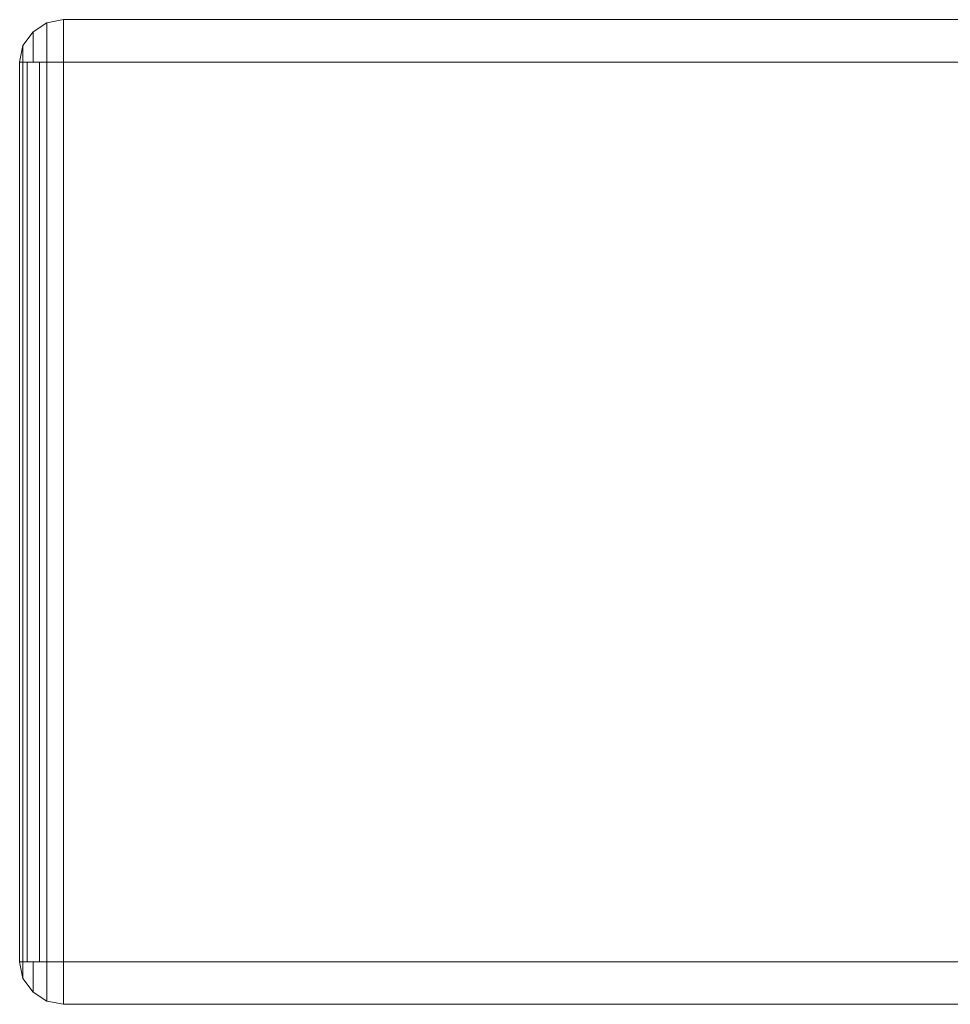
# Model space of a CAD drawing. Header units: millimetres. Extents: x 0 to 74930, y -1933 to 40510.
# Tile 78 of 256: x 38763 to 38892, y 11490 to 11627. Entities that reach past the tile are written whole.
import ezdxf

# ---------------------------------------------------------------- set-up
doc = ezdxf.new("R2010")
doc.units = ezdxf.units.MM
doc.header["$LTSCALE"] = 100
doc.layers.add('T--L9071_TERREIN_INR_Tafels', color=30, linetype='Continuous')

# ---------------------------------------------------------------- blocks, each defined once
blk = doc.blocks.new('Picknicktafel 180x160cm')
at = {"layer": 'T--L9071_TERREIN_INR_Tafels', "color": 30, "lineweight": 0}
for p, q in [((6.12, 1595.03), (3.8, 1594.61)), ((3.8, 1594.61), (6.12, 1595.03)), ((6.12, 1595.03), (6.12, 1594.61)), ((6.12, 1595.03), (1794.09, 1595.03)), ((6.12, 1594.61), (6.12, 1595.03)), ((1794.09, 1595.03), (6.12, 1595.03)), ((1794.09, 1595.03), (6.12, 1595.03)), ((1794.09, 1595.03), (6.12, 1595.03)), ((1.9, 1593.34), (0.42, 1591.44)), ((0.42, 1591.44), (1.9, 1593.34)), ((3.8, 1594.61), (1.9, 1593.34)), ((1.9, 1593.34), (3.8, 1594.61)), ((1.9, 1593.34), (1.9, 1592.71)), ((1.9, 1592.71), (1.9, 1593.34)), ((3.8, 1594.61), (3.8, 1594.18)), ((3.8, 1594.18), (3.8, 1594.61)), ((3.8, 1594.18), (3.8, 1592.92)), ((3.8, 1592.92), (3.8, 1594.18)), ((6.12, 1594.61), (6.12, 1593.34)), ((6.12, 1593.34), (6.12, 1594.61)), ((6.12, 1593.34), (6.12, 1591.44)), ((6.12, 1591.44), (6.12, 1593.34)), ((1.9, 1592.71), (1.9, 1591.23)), ((1.9, 1591.23), (1.9, 1592.71)), ((3.8, 1592.92), (3.8, 1591.23)), ((3.8, 1591.23), (3.8, 1592.92)), ((0.42, 1591.44), (0, 1589.12)), ((0, 1589.12), (0.42, 1591.44)), ((0.42, 1591.44), (0.42, 1591.02)), ((0.42, 1591.02), (0.42, 1591.44)), ((0.42, 1591.02), (0.42, 1590.17)), ((0.42, 1590.17), (0.42, 1591.02)), ((1.9, 1591.23), (1.9, 1589.12)), ((1.9, 1589.12), (1.9, 1591.23)), ((3.8, 1591.23), (3.8, 1589.12)), ((3.8, 1589.12), (3.8, 1591.23)), ((6.12, 1591.44), (6.12, 1589.12)), ((6.12, 1589.12), (6.12, 1591.44)), ((0.42, 1590.17), (0.42, 1589.12)), ((0.42, 1589.12), (0.42, 1590.17)), ((0.42, 1589.12), (0, 1589.12)), ((0, 1589.12), (0.42, 1589.12)), ((0, 1589.12), (0, 1463.94)), ((0, 1463.94), (0, 1589.12)), ((0, 1589.12), (0, 1463.94)), ((1.9, 1589.12), (0.42, 1589.12)), ((0.42, 1589.12), (1.9, 1589.12)), ((0.42, 1463.94), (0.42, 1589.12)), ((1.06, 1589.12), (1.06, 1463.94)), ((3.8, 1589.12), (1.9, 1589.12)), ((1.9, 1589.12), (3.8, 1589.12)), ((2.74, 1463.94), (2.74, 1589.12)), ((6.12, 1589.12), (3.8, 1589.12)), ((3.8, 1589.12), (6.12, 1589.12)), ((3.8, 1589.12), (3.8, 1463.94)), ((6.12, 1589.12), (6.12, 1463.94)), ((6.12, 1589.12), (1794.09, 1589.12)), ((6.12, 1463.94), (6.12, 1589.12)), ((6.12, 1589.12), (1794.09, 1589.12)), ((1794.09, 1589.12), (6.12, 1589.12)), ((1794.09, 1589.12), (6.12, 1589.12)), ((0, 1463.94), (0.42, 1463.94)), ((0.42, 1461.62), (0, 1463.94)), ((0, 1463.94), (0.42, 1461.62)), ((0.42, 1463.94), (0, 1463.94)), ((0.42, 1463.94), (1.9, 1463.94)), ((1.9, 1463.94), (0.42, 1463.94)), ((0.42, 1463.94), (0.42, 1462.88)), ((0.42, 1462.88), (0.42, 1463.94)), ((1.9, 1463.94), (3.8, 1463.94)), ((3.8, 1463.94), (1.9, 1463.94)), ((1.9, 1463.94), (1.9, 1461.83)), ((1.9, 1461.83), (1.9, 1463.94)), ((3.8, 1463.94), (6.12, 1463.94)), ((6.12, 1463.94), (3.8, 1463.94)), ((3.8, 1463.94), (3.8, 1461.83)), ((3.8, 1461.83), (3.8, 1463.94)), ((6.12, 1463.94), (6.12, 1461.62)), ((6.12, 1463.94), (1794.09, 1463.94)), ((6.12, 1463.94), (1794.09, 1463.94)), ((6.12, 1461.62), (6.12, 1463.94)), ((1794.09, 1463.94), (6.12, 1463.94)), ((1794.09, 1463.94), (6.12, 1463.94)), ((0.42, 1462.88), (0.42, 1462.04)), ((0.42, 1462.04), (0.42, 1462.88)), ((0.42, 1462.04), (0.42, 1461.62)), ((0.42, 1461.62), (0.42, 1462.04)), ((1.9, 1461.83), (1.9, 1460.35)), ((1.9, 1460.35), (1.9, 1461.83)), ((3.8, 1461.83), (3.8, 1460.14)), ((3.8, 1460.14), (3.8, 1461.83)), ((1.9, 1459.72), (0.42, 1461.62)), ((0.42, 1461.62), (1.9, 1459.72)), ((6.12, 1461.62), (6.12, 1459.72)), ((6.12, 1459.72), (6.12, 1461.62)), ((1.9, 1460.35), (1.9, 1459.72)), ((1.9, 1459.72), (1.9, 1460.35)), ((3.8, 1458.45), (1.9, 1459.72)), ((1.9, 1459.72), (3.8, 1458.45)), ((3.8, 1460.14), (3.8, 1458.87)), ((3.8, 1458.87), (3.8, 1460.14)), ((6.12, 1459.72), (6.12, 1458.45)), ((6.12, 1458.45), (6.12, 1459.72)), ((3.8, 1458.87), (3.8, 1458.45)), ((3.8, 1458.45), (3.8, 1458.87)), ((6.12, 1458.03), (3.8, 1458.45)), ((3.8, 1458.45), (6.12, 1458.03)), ((6.12, 1458.45), (6.12, 1458.03)), ((6.12, 1458.03), (6.12, 1458.45)), ((6.12, 1458.03), (1794.09, 1458.03)), ((6.12, 1458.03), (1794.09, 1458.03)), ((1794.09, 1458.03), (6.12, 1458.03)), ((1794.09, 1458.03), (6.12, 1458.03))]:
    blk.add_line(p, q, dxfattribs=at)

msp = doc.modelspace()

# ---------------------------------------------------------------- block references
at = {"layer": 'T--L9071_TERREIN_INR_Tafels'}
msp.add_blockref('Picknicktafel 180x160cm', (38762.89, 10031.51), dxfattribs=at)

doc.saveas('drawing.dxf')
